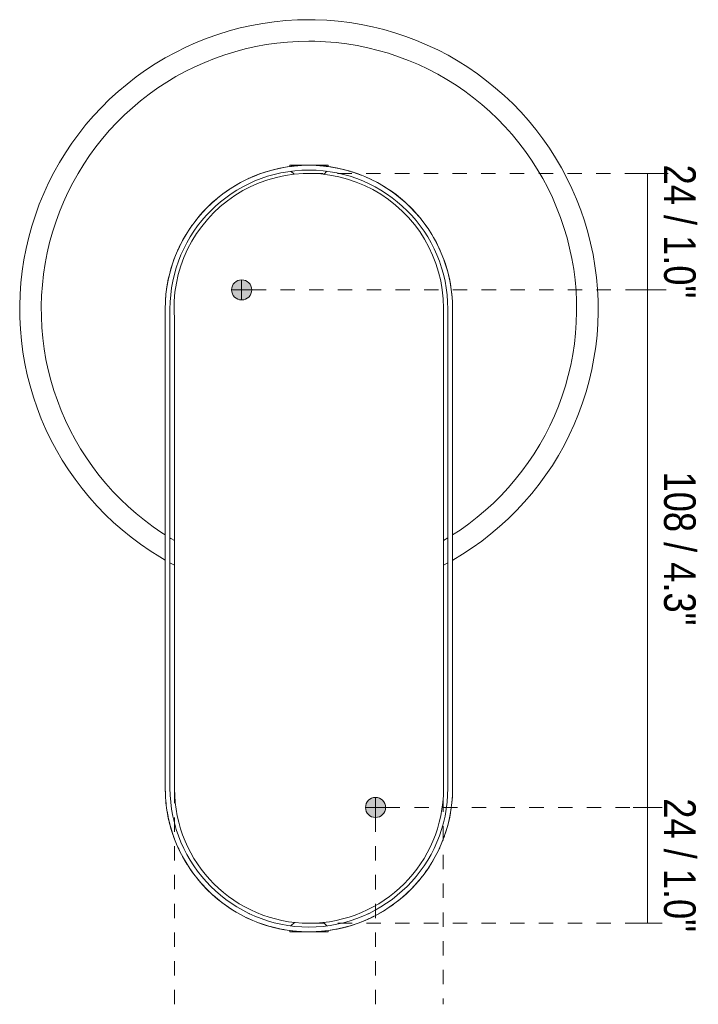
# Model space of a CAD drawing. Header units: millimetres. Extents: x -6637 to -5530, y 191 to 6828.
# Tile 1 of 4: x -6637 to -6495, y 208 to 413. Entities that reach past the tile are written whole.
import ezdxf

# ---------------------------------------------------------------- set-up
doc = ezdxf.new("R2010")
doc.units = ezdxf.units.MM
doc.linetypes.add('Dash', pattern=[6, 3, -3])
for name, color, linetype, lineweight in [('Cotas', 7, 'Continuous', 9), ('Cotas-3', 7, 'Continuous', 9), ('Elementos de detalle', 7, 'Continuous', 9), ('Lighthing Fixture Detail Wide Black', 7, 'Continuous', 20), ('Lighthing Fixture Dim Black SOL', 7, 'Continuous', 9), ('Luminarias', 7, 'Continuous', 20)]:
    doc.layers.add(name, color=color, linetype=linetype, lineweight=lineweight)
doc.layers.add('Lighthing Fixture Dim Grey Dash', color=7, linetype='Dash', lineweight=9, true_color=0xd2d2d2)
doc.styles.add('Arial Narrow', font='ARIALN.TTF', dxfattribs={"height": 6.6})
doc.dimstyles.new('FARO_-_2_2mm_Arial_Narrow_mm_Inch_Right', dxfattribs={"dimscale": 304.8, "dimtxt": 6.754644, "dimasz": 0, "dimexe": 0.009843, "dimexo": 0.0625, "dimgap": 0.004921, "dimtad": 1, "dimdec": 0, "dimzin": 0, "dimdsep": 46, "dimtxsty": 'Arial Narrow', "dimblk1": 'NONE', "dimblk2": 'NONE', "dimsah": 1, "dimcen": 0.09, "dimadec": 0, "dimazin": 0, "dimtfac": 1, "dimtdec": 4, "dimtix": 1, "dimtmove": 0, "dimatfit": 3, "dimfxl": 0.009843, "dimfxlon": 1, "dimtvp": 1, "dimtolj": 1, "dimtzin": 0, "dimarcsym": 2})

# ---------------------------------------------------------------- blocks, each defined once
blk = doc.blocks.new('62830 - 62716 NOVO Beige wall lamp-571128-Alzado_PDF_Fixing')
at = {"layer": 'Luminarias', "color": 9, "true_color": 0xc0c0c0}
for p, q in [((-6580.96, 382.67), (-6582.14, 382.46)), ((-6580.48, 383), (-6580.48, 382.7)), ((-6576.5, 383), (-6580.48, 383)), ((-6578.57, 382.93), (-6579.77, 382.82)), ((-6576.17, 383), (-6577.37, 382.99)), ((-6572.51, 383), (-6576.5, 383)), ((-6572.51, 382.7), (-6572.51, 383)), ((-6580.25, 381.75), (-6579.61, 381.11)), ((-6573.39, 381.1), (-6572.74, 381.75)), ((-6567.89, 381.74), (-6569.05, 382.06)), ((-6565.62, 380.96), (-6566.75, 381.37)), ((-6563.43, 380), (-6564.52, 380.5)), ((-6591.12, 379.19), (-6592.16, 378.59)), ((-6595.11, 376.53), (-6596.03, 375.77)), ((-6593.17, 377.94), (-6594.15, 377.25)), ((-6554.75, 373.67), (-6555.59, 374.52)), ((-6553.17, 371.86), (-6553.94, 372.78)), ((-6600.88, 370.47), (-6601.56, 369.48)), ((-6551.74, 369.94), (-6552.43, 370.92)), ((-6602.2, 368.47), (-6602.8, 367.42)), ((-6603.36, 366.36), (-6603.87, 365.28)), ((-6604.34, 364.17), (-6604.76, 363.05)), ((-6548.02, 362.44), (-6548.42, 363.57)), ((-6547.36, 360.13), (-6547.66, 361.29)), ((-6606, 358.42), (-6606.2, 357.23)), ((-6546.88, 357.78), (-6547.09, 358.96)), ((-6546.59, 355.4), (-6546.71, 356.59)), ((-6606.49, 353.65), (-6606.5, 353)), ((-6546.5, 353), (-6546.52, 354.2)), ((-6548.4, 304.7), (-6547.5, 305.24)), ((-6548.4, 299.55), (-6547.5, 300.05)), ((-6605.5, 300.03), (-6604.56, 299.55)), ((-6606.5, 253), (-6606.47, 251.8)), ((-6546.5, 252.35), (-6546.5, 253)), ((-6546.65, 249.96), (-6546.55, 251.15)), ((-6606.4, 250.6), (-6606.28, 249.41)), ((-6546.99, 247.58), (-6546.8, 248.77)), ((-6606.11, 248.22), (-6605.9, 247.04)), ((-6605.64, 245.87), (-6605.33, 244.71)), ((-6604.97, 243.56), (-6604.57, 242.43)), ((-6548.65, 241.83), (-6548.23, 242.95)), ((-6549.64, 239.64), (-6549.12, 240.72)), ((-6550.79, 237.53), (-6550.19, 238.58)), ((-6552.11, 235.53), (-6551.43, 236.52)), ((-6601.26, 236.06), (-6600.56, 235.08)), ((-6599.82, 234.14), (-6599.05, 233.22)), ((-6598.24, 232.33), (-6597.4, 231.48)), ((-6557.88, 229.47), (-6556.96, 230.23)), ((-6559.82, 228.06), (-6558.84, 228.75)), ((-6588.89, 226.78), (-6588.94, 226.8)), ((-6564.06, 226.8), (-6564.1, 226.78)), ((-6561.87, 226.81), (-6560.84, 227.41)), ((-6589.57, 226), (-6588.48, 225.5)), ((-6587.37, 225.04), (-6586.24, 224.63)), ((-6585.1, 224.26), (-6583.94, 223.94)), ((-6579.52, 224.98), (-6580.25, 224.25)), ((-6572.74, 224.25), (-6573.46, 224.98)), ((-6580.48, 223.3), (-6580.48, 222.98)), ((-6576.5, 222.98), (-6580.48, 222.98)), ((-6576.82, 223), (-6575.62, 223.01)), ((-6572.51, 222.98), (-6576.5, 222.98)), ((-6574.42, 223.07), (-6573.23, 223.18)), ((-6572.51, 222.98), (-6572.51, 223.3)), ((-6572.04, 223.33), (-6570.85, 223.54))]:
    blk.add_line(p, q, dxfattribs=at)
at = {"layer": 'Luminarias', "color": 9, "true_color": 0xc0c0c0, "flags": 128}
for points in [[(-6576.5, 413.39), (-6578.91, 413.34), (-6581.32, 413.19), (-6583.72, 412.95), (-6586.12, 412.62), (-6588.49, 412.18), (-6590.85, 411.66), (-6593.18, 411.03), (-6595.49, 410.32), (-6597.77, 409.52), (-6600.01, 408.62), (-6602.22, 407.63), (-6604.38, 406.56), (-6606.5, 405.4), (-6608.57, 404.16), (-6610.59, 402.84), (-6612.56, 401.44), (-6614.47, 399.95), (-6616.31, 398.4), (-6618.1, 396.77), (-6619.81, 395.07), (-6621.46, 393.31), (-6623.04, 391.48), (-6624.54, 389.58), (-6625.96, 387.63), (-6627.31, 385.63), (-6628.57, 383.57), (-6629.75, 381.46), (-6630.85, 379.31), (-6631.86, 377.11), (-6632.78, 374.88), (-6633.61, 372.61), (-6634.35, 370.31), (-6634.99, 367.99), (-6635.55, 365.64), (-6636, 363.26), (-6636.37, 360.88), (-6636.63, 358.48), (-6636.8, 356.07), (-6636.88, 353.65), (-6636.86, 351.24), (-6636.74, 348.82), (-6636.52, 346.42), (-6636.21, 344.02), (-6635.8, 341.64), (-6635.3, 339.28), (-6634.71, 336.94), (-6634.02, 334.62), (-6633.24, 332.34), (-6632.37, 330.09), (-6631.4, 327.87), (-6630.36, 325.69), (-6629.22, 323.56), (-6628, 321.48), (-6626.7, 319.44), (-6625.32, 317.46), (-6623.86, 315.54), (-6622.32, 313.67), (-6620.71, 311.87), (-6619.03, 310.14), (-6617.28, 308.47), (-6615.47, 306.88), (-6613.6, 305.35), (-6611.66, 303.91), (-6609.67, 302.54), (-6607.62, 301.26), (-6606.5, 300.61)], [(-6546.49, 300.6), (-6544.42, 301.84), (-6542.4, 303.16), (-6540.43, 304.56), (-6538.53, 306.05), (-6536.68, 307.6), (-6534.89, 309.23), (-6533.18, 310.93), (-6531.53, 312.69), (-6529.95, 314.52), (-6528.45, 316.42), (-6527.03, 318.37), (-6525.68, 320.37), (-6524.42, 322.43), (-6523.24, 324.54), (-6522.14, 326.69), (-6521.13, 328.89), (-6520.21, 331.12), (-6519.38, 333.39), (-6518.64, 335.69), (-6518, 338.01), (-6517.45, 340.36), (-6516.99, 342.74), (-6516.63, 345.12), (-6516.36, 347.52), (-6516.19, 349.93), (-6516.11, 352.35), (-6516.14, 354.76), (-6516.25, 357.18), (-6516.47, 359.58), (-6516.78, 361.98), (-6517.19, 364.36), (-6517.69, 366.72), (-6518.28, 369.06), (-6518.97, 371.38), (-6519.75, 373.66), (-6520.63, 375.91), (-6521.59, 378.13), (-6522.64, 380.31), (-6523.77, 382.44), (-6524.99, 384.52), (-6526.29, 386.56), (-6527.67, 388.54), (-6529.13, 390.46), (-6530.67, 392.33), (-6532.28, 394.13), (-6533.96, 395.86), (-6535.71, 397.53), (-6537.52, 399.12), (-6539.4, 400.65), (-6541.33, 402.09), (-6543.32, 403.46), (-6545.37, 404.74), (-6547.46, 405.95), (-6549.6, 407.07), (-6551.78, 408.1), (-6554.01, 409.04), (-6556.27, 409.9), (-6558.56, 410.66), (-6560.88, 411.33), (-6563.22, 411.91), (-6565.59, 412.39), (-6567.97, 412.78), (-6570.37, 413.07), (-6572.78, 413.27), (-6575.19, 413.37), (-6576.5, 413.39)], [(-6576.5, 408.89), (-6578.73, 408.84), (-6580.96, 408.71), (-6583.19, 408.49), (-6585.4, 408.18), (-6587.6, 407.77), (-6589.78, 407.29), (-6591.94, 406.71), (-6594.08, 406.05), (-6596.18, 405.31), (-6598.26, 404.48), (-6600.3, 403.57), (-6602.3, 402.57), (-6604.27, 401.5), (-6606.18, 400.35), (-6608.05, 399.13), (-6609.87, 397.83), (-6611.64, 396.46), (-6613.35, 395.02), (-6615, 393.51), (-6616.59, 391.94), (-6618.11, 390.3), (-6619.57, 388.61), (-6620.96, 386.86), (-6622.28, 385.05), (-6623.52, 383.2), (-6624.69, 381.29), (-6625.79, 379.34), (-6626.8, 377.35), (-6627.73, 375.32), (-6628.59, 373.25), (-6629.35, 371.15), (-6630.04, 369.02), (-6630.64, 366.87), (-6631.15, 364.69), (-6631.57, 362.5), (-6631.91, 360.29), (-6632.15, 358.07), (-6632.31, 355.84), (-6632.38, 353.6), (-6632.36, 351.37), (-6632.25, 349.14), (-6632.05, 346.91), (-6631.76, 344.69), (-6631.39, 342.49), (-6630.92, 340.3), (-6630.37, 338.14), (-6629.73, 335.99), (-6629.01, 333.88), (-6628.2, 331.79), (-6627.32, 329.74), (-6626.34, 327.73), (-6625.29, 325.76), (-6624.17, 323.83), (-6622.96, 321.94), (-6621.68, 320.11), (-6620.33, 318.33), (-6618.91, 316.6), (-6617.42, 314.94), (-6615.86, 313.33), (-6614.25, 311.79), (-6612.57, 310.31), (-6610.83, 308.9), (-6609.04, 307.56), (-6607.2, 306.3), (-6606.5, 305.86)], [(-6546.5, 305.85), (-6544.94, 306.87), (-6543.12, 308.17), (-6541.35, 309.54), (-6539.64, 310.98), (-6537.99, 312.49), (-6536.4, 314.06), (-6534.88, 315.7), (-6533.42, 317.39), (-6532.03, 319.14), (-6530.71, 320.95), (-6529.47, 322.8), (-6528.3, 324.71), (-6527.2, 326.66), (-6526.19, 328.65), (-6525.26, 330.68), (-6524.4, 332.75), (-6523.64, 334.85), (-6522.95, 336.98), (-6522.36, 339.13), (-6521.84, 341.31), (-6521.42, 343.5), (-6521.08, 345.71), (-6520.84, 347.93), (-6520.68, 350.16), (-6520.61, 352.4), (-6520.63, 354.63), (-6520.74, 356.86), (-6520.94, 359.09), (-6521.23, 361.31), (-6521.6, 363.51), (-6522.07, 365.7), (-6522.62, 367.86), (-6523.26, 370.01), (-6523.98, 372.12), (-6524.79, 374.21), (-6525.68, 376.26), (-6526.65, 378.27), (-6527.7, 380.24), (-6528.83, 382.17), (-6530.03, 384.06), (-6531.31, 385.89), (-6532.66, 387.67), (-6534.08, 389.4), (-6535.57, 391.06), (-6537.13, 392.67), (-6538.74, 394.21), (-6540.42, 395.69), (-6542.16, 397.1), (-6543.95, 398.44), (-6545.79, 399.7), (-6547.68, 400.89), (-6549.62, 402), (-6551.6, 403.04), (-6553.63, 404), (-6555.68, 404.87), (-6557.77, 405.66), (-6559.89, 406.37), (-6562.04, 406.99), (-6564.21, 407.52), (-6566.4, 407.97), (-6568.61, 408.33), (-6570.83, 408.6), (-6573.06, 408.78), (-6575.29, 408.88), (-6576.5, 408.89)], [(-6570.22, 382.34), (-6571.4, 382.56), (-6572.58, 382.74), (-6573.78, 382.88), (-6574.97, 382.96)], [(-6583.31, 382.22), (-6584.47, 381.92), (-6585.62, 381.58), (-6586.76, 381.19), (-6587.88, 380.76), (-6588.98, 380.28), (-6590.06, 379.76)], [(-6556.47, 375.34), (-6557.38, 376.12), (-6558.32, 376.87), (-6559.29, 377.58), (-6560.29, 378.24), (-6561.31, 378.87), (-6562.36, 379.46)], [(-6596.93, 374.97), (-6597.79, 374.13), (-6598.62, 373.26), (-6599.41, 372.36), (-6600.17, 371.43)], [(-6548.86, 364.68), (-6549.35, 365.78), (-6549.89, 366.85), (-6550.46, 367.91), (-6551.08, 368.94)], [(-6605.14, 361.91), (-6605.48, 360.76), (-6605.76, 359.59)], [(-6606.34, 356.07), (-6606.34, 356.04), (-6606.44, 354.85)], [(-6605.5, 305.23), (-6605.31, 305.11), (-6604.56, 304.68)], [(-6547.85, 244.09), (-6547.52, 245.24), (-6547.23, 246.41)], [(-6604.13, 241.32), (-6603.64, 240.22), (-6603.11, 239.15), (-6602.53, 238.09), (-6601.91, 237.06)], [(-6556.06, 231.03), (-6555.2, 231.87), (-6554.37, 232.74), (-6553.58, 233.64), (-6552.83, 234.57)], [(-6596.52, 230.66), (-6595.61, 229.88), (-6594.67, 229.13), (-6593.7, 228.42), (-6592.7, 227.76), (-6591.68, 227.13), (-6590.64, 226.54)], [(-6569.68, 223.78), (-6568.52, 224.08), (-6567.37, 224.42), (-6566.23, 224.81), (-6565.11, 225.24), (-6564.01, 225.72), (-6562.93, 226.24)], [(-6582.77, 223.66), (-6581.59, 223.44), (-6580.41, 223.26), (-6579.22, 223.12), (-6578.02, 223.04)]]:
    blk.add_lwpolyline(points, dxfattribs=at)
at = {"layer": 'Luminarias', "color": 9, "true_color": 0xc0c0c0}
for centre, radius, start, end in [((-6576.5, 353), 30, 100.0233, 110.0117), ((-6576.5, 353), 30, 94.9896, 96), ((-6576.5, 353), 30, 84, 85.0104), ((-6576.5, 353), 30, 69.9883, 79.9767), ((-6576.5, 353), 30, 114, 115.0324), ((-6576.5, 353), 30, 64.9676, 66), ((-6576.5, 353), 30, 125.013, 126), ((-6576.5, 353), 30, 54, 54.987), ((-6576.5, 353), 30, 130.0654, 139.9346), ((-6576.5, 353), 30, 40.0654, 49.9346), ((-6576.5, 353), 30, 143.9309, 144.987), ((-6576.5, 353), 30, 35.013, 36), ((-6576.5, 353), 30, 154.9676, 156), ((-6576.5, 353), 30, 24, 25.0324), ((-6576.5, 353), 30, 159.9883, 169.9388), ((-6576.5, 353), 30, 10.0612, 20.0117), ((-6576.5, 353), 30, 174, 174.9354), ((-6576.5, 353), 28.1, 5.144, 6), ((-6576.5, 353), 30, 5.0646, 6), ((-6576.5, 353), 28.1, 0, 0.3425), ((-6576.5, 253), 30, 185.0646, 186), ((-6576.5, 253), 30, 354, 354.9354), ((-6576.5, 253), 30, 190.0612, 200.0117), ((-6576.5, 253), 30, 339.9883, 349.9388), ((-6576.5, 253), 30, 204, 205.0324), ((-6576.5, 253), 30, 334.9676, 336), ((-6576.5, 253), 30, 215.013, 216), ((-6576.5, 253), 30, 324, 324.987), ((-6576.5, 253), 30, 220.0654, 229.9346), ((-6576.5, 253), 30, 310.0654, 319.9346), ((-6576.5, 253), 30, 234, 234.987), ((-6576.5, 253), 30, 305.013, 306), ((-6576.5, 253), 30, 244.9676, 246), ((-6576.5, 253), 30, 249.9883, 259.9767), ((-6576.5, 253), 30, 280.0233, 290.0117), ((-6576.5, 253), 30, 294, 295.0324), ((-6576.5, 253), 30, 264, 265.0104), ((-6576.5, 253), 30, 274.9896, 276)]:
    blk.add_arc(centre, radius, start, end, dxfattribs=at)
for points in [[(-6580.25, 382.76), (-6580.17, 382.77), (-6579.97, 382.8), (-6579.58, 382.84), (-6579.08, 382.89), (-6578.7, 382.92), (-6578.5, 382.93)], [(-6572.74, 382.76), (-6572.82, 382.77), (-6573.02, 382.8), (-6573.41, 382.84), (-6573.91, 382.89), (-6574.29, 382.92), (-6574.49, 382.93)], [(-6578.23, 223.05), (-6578.5, 223.07), (-6579.01, 223.1), (-6579.65, 223.16), (-6579.97, 223.2), (-6580.1, 223.22)], [(-6580.1, 223.22), (-6579.97, 223.2), (-6579.65, 223.16), (-6579.01, 223.1), (-6578.5, 223.07), (-6578.23, 223.05)], [(-6576.49, 223), (-6576.79, 223), (-6577.09, 223), (-6577.39, 223.01)], [(-6577.38, 223.01), (-6577.09, 223), (-6576.79, 223), (-6576.49, 223)], [(-6575.6, 223.01), (-6575.89, 223), (-6576.19, 223), (-6576.49, 223)], [(-6576.49, 223), (-6576.19, 223), (-6575.89, 223), (-6575.59, 223.01)], [(-6572.89, 223.22), (-6573.02, 223.2), (-6573.34, 223.16), (-6573.98, 223.1), (-6574.49, 223.07), (-6574.76, 223.05)]]:
    blk.add_open_spline(points, degree=3, dxfattribs=at)
for points, knots in [([(-6578.5, 382.93), (-6578.7, 382.92), (-6579.13, 382.89), (-6579.69, 382.83), (-6580.06, 382.79), (-6580.21, 382.77), (-6580.25, 382.76)], [0.6666667, 0.6666667, 0.6666667, 0.6666667, 0.7222222, 0.7916667, 0.8611111, 0.8888889, 0.8888889, 0.8888889, 0.8888889]), ([(-6577.19, 382.99), (-6576.9, 383), (-6576.46, 383), (-6576.03, 383), (-6575.88, 382.99)], [0.4444444, 0.4444444, 0.4444444, 0.4444444, 0.5138889, 0.5486111, 0.5486111, 0.5486111, 0.5486111]), ([(-6575.8, 382.99), (-6576.09, 383), (-6576.53, 383), (-6576.96, 383), (-6577.11, 382.99)], [0.4444444, 0.4444444, 0.4444444, 0.4444444, 0.5138889, 0.5486111, 0.5486111, 0.5486111, 0.5486111]), ([(-6574.49, 382.93), (-6574.29, 382.92), (-6573.86, 382.89), (-6573.3, 382.83), (-6572.93, 382.79), (-6572.78, 382.77), (-6572.74, 382.76)], [0.6666667, 0.6666667, 0.6666667, 0.6666667, 0.7222222, 0.7916667, 0.8611111, 0.8888889, 0.8888889, 0.8888889, 0.8888889]), ([(-6574.75, 223.05), (-6574.22, 223.08), (-6573.5, 223.15), (-6573.02, 223.2), (-6572.89, 223.22)], [0.2857143, 0.2857143, 0.2857143, 0.2857143, 0.5714286, 0.7142857, 0.7142857, 0.7142857, 0.7142857])]:
    blk.add_open_spline(points, degree=3, knots=knots, dxfattribs=at)
blk = doc.blocks.new('DIMBLOCK1-Alzado_PDF_Fixing')
at = {"layer": 'Cotas-3', "color": 251, "true_color": 0x5b5b5b}
for p, q in [((-6505.79, 248.97), (-6508.79, 248.97)), ((-6505.79, 224.79), (-6505.79, 248.97)), ((-6505.79, 248.97), (-6502.79, 248.97)), ((-6505.79, 224.79), (-6508.79, 224.79)), ((-6505.79, 224.79), (-6502.79, 224.79))]:
    blk.add_line(p, q, dxfattribs=at)
at = {"layer": 'Cotas-3', "color": 0, "insert": (-6495.76, 250.87), "char_height": 6.6, "width": 33.5802, "attachment_point": 1, "rotation": 270, "line_spacing_factor": 0.974696, "style": 'Arial Narrow'}
blk.add_mtext('24 / 1.0"', dxfattribs=at)
blk = doc.blocks.new('_None')
blk = doc.blocks.new('DIMBLOCK2-Alzado_PDF_Fixing')
at = {"layer": 'Cotas-3', "color": 251, "true_color": 0x5b5b5b}
for p, q in [((-6505.79, 356.99), (-6508.79, 356.99)), ((-6505.79, 248.97), (-6505.79, 356.99)), ((-6505.79, 356.99), (-6502.79, 356.99)), ((-6505.79, 248.97), (-6508.79, 248.97)), ((-6505.79, 248.97), (-6502.79, 248.97))]:
    blk.add_line(p, q, dxfattribs=at)
at = {"layer": 'Cotas-3', "color": 0, "insert": (-6495.76, 319.06), "char_height": 6.6, "width": 38.598, "attachment_point": 1, "rotation": 270, "line_spacing_factor": 0.974696, "style": 'Arial Narrow'}
blk.add_mtext('108 / 4.3"', dxfattribs=at)
blk = doc.blocks.new('DIMBLOCK3-Alzado_PDF_Fixing')
at = {"layer": 'Cotas-3', "color": 251, "true_color": 0x5b5b5b}
for p, q in [((-6505.79, 381.3), (-6508.79, 381.3)), ((-6505.79, 356.99), (-6505.79, 381.3)), ((-6505.79, 381.3), (-6502.79, 381.3)), ((-6505.79, 356.99), (-6508.79, 356.99)), ((-6505.79, 356.99), (-6502.79, 356.99))]:
    blk.add_line(p, q, dxfattribs=at)
at = {"layer": 'Cotas-3', "color": 0, "insert": (-6495.76, 383.14), "char_height": 6.6, "width": 33.5802, "attachment_point": 1, "rotation": 270, "line_spacing_factor": 0.974696, "style": 'Arial Narrow'}
blk.add_mtext('24 / 1.0"', dxfattribs=at)

msp = doc.modelspace()

# ---------------------------------------------------------------- hatches: boundary and pattern name
at = {"layer": 'Elementos de detalle', "true_color": 0xc0c0c0}
h = msp.add_hatch(color=9, dxfattribs=at)
h.paths.add_polyline_path([(-6562.59, 246.87), (-6562.04, 246.94), (-6561.54, 247.15), (-6561.1, 247.48), (-6560.77, 247.92), (-6560.56, 248.42), (-6560.49, 248.97), (-6560.56, 249.51), (-6560.77, 250.02), (-6561.1, 250.45), (-6561.54, 250.79), (-6562.04, 251), (-6562.59, 251.07), (-6563.13, 251), (-6563.67, 250.76), (-6564.07, 250.45), (-6564.41, 250.02), (-6564.62, 249.51), (-6564.69, 248.97), (-6564.62, 248.42), (-6564.41, 247.92), (-6564.07, 247.48), (-6563.64, 247.15), (-6563.13, 246.94)])
h.paths.add_polyline_path([(-6590.54, 354.89), (-6590, 354.97), (-6589.49, 355.18), (-6589.05, 355.51), (-6588.67, 356.07), (-6588.51, 356.45), (-6588.44, 356.99), (-6588.51, 357.54), (-6588.72, 358.04), (-6589.05, 358.48), (-6589.49, 358.81), (-6590, 359.02), (-6590.54, 359.09), (-6591.08, 359.02), (-6591.59, 358.81), (-6592.02, 358.48), (-6592.36, 358.04), (-6592.57, 357.54), (-6592.64, 356.99), (-6592.57, 356.45), (-6592.36, 355.94), (-6592.02, 355.51), (-6591.59, 355.18), (-6591.03, 354.96)])

# ---------------------------------------------------------------- linework, layer by layer
at = {"layer": 'Lighthing Fixture Detail Wide Black'}
for p, q in [((-6606.5, 353), (-6606.5, 253)), ((-6605.5, 253), (-6605.5, 353)), ((-6548.4, 252.88), (-6548.4, 353.17)), ((-6547.5, 353), (-6547.5, 253)), ((-6546.5, 253), (-6546.5, 353)), ((-6604.56, 350.79), (-6604.56, 252.88))]:
    msp.add_line(p, q, dxfattribs=at)
for centre, radius, start, end in [((-6576.5, 353), 30, 0, 180), ((-6576.5, 353), 29, 0, 180), ((-6576.53, 353.17), 28.13, 0, 184.8488), ((-6590.54, 356.99), 2.1, 360, 180), ((-6590.54, 356.99), 2.1, 180, 360), ((-6576.5, 253), 30, 180, 0), ((-6576.5, 253), 29, 180, 0), ((-6576.48, 252.88), 28.08, 180, 360), ((-6562.59, 248.97), 2.1, 360, 180), ((-6562.59, 248.97), 2.1, 180, 360)]:
    msp.add_arc(centre, radius, start, end, dxfattribs=at)
at = {"layer": 'Lighthing Fixture Dim Black SOL'}
for p, q in [((-6590.54, 359.09), (-6590.54, 354.89)), ((-6588.44, 356.99), (-6592.64, 356.99)), ((-6562.59, 251.07), (-6562.59, 246.87)), ((-6560.49, 248.97), (-6564.69, 248.97))]:
    msp.add_line(p, q, dxfattribs=at)
at = {"layer": 'Lighthing Fixture Dim Grey Dash'}
for p, q in [((-6576.53, 381.3), (-6501.53, 381.3)), ((-6588.44, 356.99), (-6501.91, 356.99)), ((-6604.56, 252.88), (-6604.56, 207.88)), ((-6548.45, 251.07), (-6548.45, 207.88)), ((-6560.49, 248.97), (-6505.49, 248.97)), ((-6562.59, 246.87), (-6562.59, 207.88)), ((-6576.48, 224.79), (-6505.49, 224.79))]:
    msp.add_line(p, q, dxfattribs=at)

# ---------------------------------------------------------------- block references
at = {"layer": 'Luminarias', "color": 9, "true_color": 0xc0c0c0}
msp.add_blockref('62830 - 62716 NOVO Beige wall lamp-571128-Alzado_PDF_Fixing', (0, 0), dxfattribs=at)

# ---------------------------------------------------------------- dimensions: what is measured, and where the dimension line sits
at = {"layer": 'Cotas', "color": 251, "true_color": 0x5b5b5b}
for base, p1, p2, override, picture, middle in [((-6505.79, 381.3), (-6502.79, 356.99), (-6502.79, 381.3), {"dimtad": 4, "dimpost": '<>', "dimfxl": 24.306248}, 'DIMBLOCK3-Alzado_PDF_Fixing', (-6500.02, 369.15)), ((-6505.79, 356.99), (-6502.79, 248.97), (-6502.79, 356.99), {"dimtad": 4, "dimpost": '<>', "dimfxl": 108.027462}, 'DIMBLOCK2-Alzado_PDF_Fixing', (-6500.02, 302.98)), ((-6505.79, 248.97), (-6502.79, 224.79), (-6502.79, 248.97), {"dimtad": 4, "dimpost": '<>', "dimfxl": 24.17529}, 'DIMBLOCK1-Alzado_PDF_Fixing', (-6500.02, 236.88))]:
    dim = msp.add_linear_dim(base=base, p1=p1, p2=p2, angle=90, dimstyle='FARO_-_2_2mm_Arial_Narrow_mm_Inch_Right', override=override, dxfattribs=at)
    dim.commit()
    dim.dimension.update_dxf_attribs({"geometry": picture, "text_midpoint": middle})

doc.saveas('drawing.dxf')
